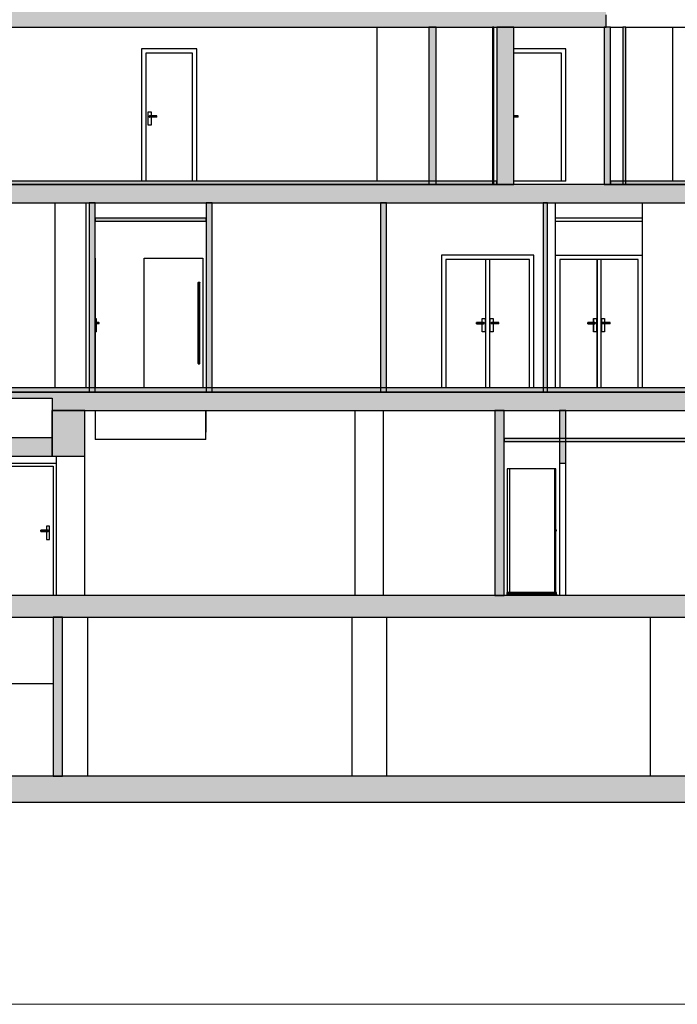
# Model space of a CAD drawing. Header units: metres. Extents: x -1 to 430, y -65 to 31.
# Tile 3 of 36: x 288 to 299, y -65 to -49. Entities that reach past the tile are written whole.
import ezdxf

# ---------------------------------------------------------------- set-up
doc = ezdxf.new("R2010")
doc.units = ezdxf.units.M
doc.linetypes.add('CONTINUA', pattern=[0])
doc.layers.add('+++++ CÀLCUL SECCIÓ E', color=7, linetype='CONTINUA', lineweight=25)

msp = doc.modelspace()

# ---------------------------------------------------------------- hatches: boundary and pattern name
at = {"layer": '+++++ CÀLCUL SECCIÓ E', "linetype": 'CONTINUA', "lineweight": 25, "true_color": 0xababab, "transparency": 33554687}
for points in [[(297.592, -49.09), (297.592, -48.79), (287.52, -48.79), (287.52, -49.09)], [(309.202, -51.64), (286.672, -51.64), (286.672, -51.94), (309.202, -51.94)], [(288.672, -55.01), (286.672, -55.01), (286.672, -55.11), (288.672, -55.11)], [(313.583, -55.01), (288.602, -55.01), (288.602, -55.31), (313.583, -55.31)], [(288.602, -55.75), (279.245, -55.75), (279.245, -56.05), (288.602, -56.05)], [(313.583, -58.31), (279.944, -58.31), (279.944, -58.66), (313.583, -58.66)], [(314.216, -61.24), (278.995, -61.24), (278.995, -61.66), (314.216, -61.66)]]:
    msp.add_hatch(color=253, dxfattribs=at).paths.add_polyline_path(points)
at = {"layer": '+++++ CÀLCUL SECCIÓ E', "linetype": 'CONTINUA', "lineweight": 25, "true_color": 0xa0a0a0, "transparency": 33554687}
for points in [[(294.837, -51.64), (294.837, -49.09), (294.717, -49.09), (294.717, -51.64)], [(295.773, -49.09), (295.748, -49.09), (295.748, -51.64), (295.773, -51.64)], [(296.093, -49.09), (295.82, -49.09), (295.82, -51.64), (296.093, -51.64)], [(297.662, -49.09), (297.562, -49.09), (297.562, -51.64), (297.662, -51.64)], [(297.912, -49.09), (297.862, -49.09), (297.862, -51.64), (297.912, -51.64)], [(289.302, -55.01), (289.302, -51.94), (289.202, -51.94), (289.202, -55.01)], [(291.202, -55.01), (291.202, -51.94), (291.102, -51.94), (291.102, -55.01)], [(294.032, -51.94), (293.932, -51.94), (293.932, -55.01), (294.032, -55.01)], [(296.642, -51.94), (296.572, -51.94), (296.572, -55.01), (296.642, -55.01)], [(289.132, -55.31), (288.602, -55.31), (288.602, -56.05), (289.132, -56.05)], [(295.938, -55.31), (295.788, -55.31), (295.788, -58.31), (295.938, -58.31)], [(296.838, -56.16), (296.938, -56.16), (296.938, -55.31), (296.838, -55.31)], [(288.772, -58.66), (288.622, -58.66), (288.622, -61.24), (288.772, -61.24)]]:
    msp.add_hatch(color=253, dxfattribs=at).paths.add_polyline_path(points)
at = {"layer": '+++++ CÀLCUL SECCIÓ E', "linetype": 'CONTINUA', "lineweight": 25, "transparency": 33554687}
for color, points in [(32, [(295.82, -51.59), (287.846, -51.59), (287.846, -51.64), (295.82, -51.64)]), (32, [(309.092, -51.59), (297.662, -51.59), (297.662, -51.64), (309.092, -51.64)]), (34, [(291.102, -52.19), (289.302, -52.19), (289.302, -52.24), (291.102, -52.24)]), (32, [(312.324, -54.94), (286.672, -54.94), (286.672, -55.01), (312.324, -55.01)]), (34, [(307.697, -55.76), (295.938, -55.76), (295.938, -55.81), (307.697, -55.81)])]:
    msp.add_hatch(color=color, dxfattribs=at).paths.add_polyline_path(points)

# ---------------------------------------------------------------- linework, layer by layer
at = {"layer": '+++++ CÀLCUL SECCIÓ E', "color": 7, "linetype": 'CONTINUA', "lineweight": 25, "transparency": 33554687}
for p, q in [((297.592, -49.09), (297.592, -48.89)), ((287.846, -49.09), (294.717, -49.09)), ((293.88, -51.59), (293.88, -49.09)), ((294.717, -49.09), (294.837, -49.09)), ((294.717, -49.09), (294.717, -51.64)), ((294.837, -49.09), (294.717, -49.09)), ((294.837, -49.09), (295.748, -49.09)), ((294.837, -51.64), (294.837, -49.09)), ((295.748, -49.09), (295.773, -49.09)), ((295.748, -49.09), (295.748, -51.64)), ((295.773, -49.09), (295.748, -49.09)), ((295.773, -49.09), (295.82, -49.09)), ((295.773, -51.64), (295.773, -49.09)), ((295.82, -49.09), (296.093, -49.09)), ((295.82, -49.09), (295.82, -51.64)), ((296.093, -49.09), (295.82, -49.09)), ((296.093, -49.09), (297.562, -49.09)), ((296.093, -51.64), (296.093, -49.09)), ((297.562, -49.09), (297.592, -49.09)), ((297.562, -49.09), (297.562, -51.64)), ((297.592, -49.09), (297.562, -49.09)), ((297.662, -49.09), (297.592, -49.09)), ((297.662, -49.09), (297.862, -49.09)), ((297.662, -51.64), (297.662, -49.09)), ((297.862, -49.09), (297.862, -51.64)), ((297.912, -49.09), (297.862, -49.09)), ((297.912, -49.09), (303.332, -49.09)), ((297.912, -51.64), (297.912, -49.09)), ((298.675, -51.59), (298.675, -49.09)), ((298.675, -51.59), (298.675, -49.09)), ((290.052, -49.44), (290.052, -51.59)), ((290.952, -49.44), (290.052, -49.44)), ((290.952, -51.59), (290.952, -49.44)), ((296.939, -49.44), (296.093, -49.44)), ((296.939, -51.59), (296.939, -49.44)), ((290.122, -49.51), (290.122, -51.59)), ((290.882, -49.51), (290.122, -49.51)), ((290.882, -51.59), (290.882, -49.51)), ((296.869, -49.51), (296.093, -49.51)), ((296.869, -51.59), (296.869, -49.51)), ((290.162, -50.68), (290.162, -50.465)), ((290.162, -50.465), (290.212, -50.465)), ((290.212, -50.465), (290.212, -50.53)), ((290.179, -50.535), (290.177, -50.54)), ((290.177, -50.54), (290.179, -50.545)), ((290.302, -50.54), (290.177, -50.54)), ((290.182, -50.531), (290.179, -50.535)), ((290.302, -50.535), (290.179, -50.535)), ((290.179, -50.545), (290.182, -50.549)), ((290.302, -50.545), (290.179, -50.545)), ((290.187, -50.53), (290.182, -50.531)), ((290.302, -50.531), (290.182, -50.531)), ((290.182, -50.549), (290.187, -50.55)), ((290.302, -50.549), (290.182, -50.549)), ((290.187, -50.53), (290.302, -50.53)), ((290.302, -50.55), (290.187, -50.55)), ((290.212, -50.55), (290.212, -50.68)), ((290.302, -50.531), (290.302, -50.53)), ((290.302, -50.535), (290.302, -50.531)), ((290.302, -50.54), (290.302, -50.535)), ((290.302, -50.545), (290.302, -50.54)), ((290.302, -50.549), (290.302, -50.545)), ((290.302, -50.55), (290.302, -50.549)), ((296.093, -50.53), (296.165, -50.53)), ((296.165, -50.531), (296.093, -50.531)), ((296.165, -50.535), (296.093, -50.535)), ((296.165, -50.54), (296.093, -50.54)), ((296.165, -50.545), (296.093, -50.545)), ((296.165, -50.549), (296.093, -50.549)), ((296.165, -50.55), (296.093, -50.55)), ((296.165, -50.531), (296.165, -50.53)), ((296.165, -50.535), (296.165, -50.531)), ((296.165, -50.54), (296.165, -50.535)), ((296.165, -50.545), (296.165, -50.54)), ((296.165, -50.549), (296.165, -50.545)), ((296.165, -50.55), (296.165, -50.549)), ((290.212, -50.68), (290.162, -50.68)), ((295.82, -51.59), (287.846, -51.59)), ((294.717, -51.64), (287.846, -51.64)), ((287.846, -51.64), (294.717, -51.64)), ((294.837, -51.64), (294.717, -51.64)), ((294.717, -51.64), (294.837, -51.64)), ((294.717, -51.64), (294.837, -51.64)), ((295.748, -51.64), (294.837, -51.64)), ((294.837, -51.64), (295.748, -51.64)), ((295.773, -51.64), (295.748, -51.64)), ((295.748, -51.64), (295.773, -51.64)), ((295.748, -51.64), (295.773, -51.64)), ((296.093, -51.64), (295.773, -51.64)), ((295.773, -51.64), (295.82, -51.64)), ((295.82, -51.64), (295.82, -51.59)), ((295.82, -51.64), (296.093, -51.64)), ((296.939, -51.59), (296.093, -51.59)), ((297.562, -51.64), (296.093, -51.64)), ((297.862, -51.64), (297.562, -51.64)), ((297.562, -51.64), (297.662, -51.64)), ((297.662, -51.59), (297.662, -51.64)), ((309.092, -51.59), (297.662, -51.59)), ((297.662, -51.64), (297.862, -51.64)), ((297.912, -51.64), (297.862, -51.64)), ((297.862, -51.64), (297.912, -51.64)), ((297.862, -51.64), (297.912, -51.64)), ((304.257, -51.64), (297.912, -51.64)), ((297.912, -51.64), (304.257, -51.64)), ((286.672, -51.94), (289.202, -51.94)), ((288.654, -54.94), (288.654, -51.94)), ((289.154, -54.94), (289.154, -51.94)), ((289.202, -51.94), (289.302, -51.94)), ((289.202, -51.94), (289.202, -55.01)), ((289.302, -51.94), (289.202, -51.94)), ((289.302, -51.94), (291.102, -51.94)), ((289.302, -52.19), (289.302, -51.94)), ((291.102, -51.94), (291.202, -51.94)), ((291.102, -51.94), (291.102, -52.19)), ((291.202, -51.94), (291.102, -51.94)), ((291.202, -51.94), (293.932, -51.94)), ((291.202, -55.01), (291.202, -51.94)), ((293.932, -51.94), (294.032, -51.94)), ((293.932, -51.94), (293.932, -55.01)), ((294.032, -51.94), (293.932, -51.94)), ((294.032, -51.94), (296.572, -51.94)), ((294.032, -55.01), (294.032, -51.94)), ((296.572, -51.94), (296.642, -51.94)), ((296.572, -51.94), (296.572, -55.01)), ((296.642, -51.94), (296.572, -51.94)), ((296.642, -51.94), (298.932, -51.94)), ((296.642, -55.01), (296.642, -51.94)), ((296.772, -54.94), (296.772, -51.94)), ((298.182, -54.94), (298.182, -51.94)), ((289.302, -52.19), (289.302, -52.24)), ((291.102, -52.19), (289.302, -52.19)), ((289.302, -52.24), (289.302, -52.19)), ((291.102, -52.24), (291.102, -52.19)), ((291.102, -52.19), (291.102, -52.24)), ((298.182, -52.19), (296.772, -52.19)), ((289.302, -52.24), (291.102, -52.24)), ((289.302, -55.01), (289.302, -52.24)), ((291.102, -52.24), (291.102, -55.01)), ((296.772, -52.24), (298.182, -52.24)), ((289.307, -52.84), (289.302, -52.84)), ((289.307, -54.94), (289.307, -52.84)), ((290.099, -54.94), (290.099, -52.84)), ((290.099, -52.84), (291.051, -52.84)), ((291.051, -52.84), (291.051, -54.94)), ((294.923, -52.79), (294.923, -54.94)), ((296.418, -52.79), (294.923, -52.79)), ((294.993, -52.86), (294.993, -54.94)), ((296.348, -52.86), (294.993, -52.86)), ((295.64, -54.94), (295.64, -52.86)), ((295.7, -52.86), (295.7, -54.94)), ((296.348, -54.94), (296.348, -52.86)), ((296.418, -54.94), (296.418, -52.79)), ((296.772, -52.79), (296.842, -52.79)), ((296.842, -52.79), (298.112, -52.79)), ((298.112, -52.86), (296.842, -52.86)), ((296.842, -52.86), (296.842, -54.94)), ((297.446, -52.86), (297.446, -54.94)), ((297.446, -54.94), (297.446, -52.86)), ((297.506, -52.86), (297.506, -54.94)), ((298.112, -52.79), (298.182, -52.79)), ((298.112, -54.94), (298.112, -52.86)), ((298.112, -54.94), (298.112, -52.86)), ((290.971, -53.24), (290.973, -53.233)), ((290.971, -53.24), (290.971, -54.54)), ((290.973, -53.233), (290.979, -53.227)), ((290.973, -54.547), (290.973, -53.233)), ((290.979, -53.227), (290.986, -53.225)), ((290.979, -54.553), (290.979, -53.227)), ((290.986, -54.555), (290.986, -53.225)), ((290.986, -53.225), (290.994, -53.227)), ((290.994, -54.553), (290.994, -53.227)), ((290.994, -53.227), (290.999, -53.233)), ((290.999, -54.547), (290.999, -53.233)), ((290.999, -53.233), (291.001, -53.24)), ((291.001, -54.54), (291.001, -53.24)), ((289.307, -53.815), (289.317, -53.815)), ((289.317, -53.815), (289.317, -54.03)), ((295.58, -53.88), (295.58, -53.815)), ((295.58, -53.815), (295.63, -53.815)), ((295.63, -53.815), (295.63, -54.03)), ((295.711, -54.03), (295.711, -53.815)), ((295.711, -53.815), (295.761, -53.815)), ((295.761, -53.815), (295.761, -53.88)), ((297.386, -53.815), (297.386, -53.88)), ((297.386, -53.815), (297.386, -53.815)), ((297.386, -53.88), (297.386, -53.815)), ((297.386, -53.815), (297.436, -53.815)), ((297.436, -53.815), (297.436, -54.03)), ((297.517, -53.815), (297.517, -54.03)), ((297.517, -53.815), (297.517, -53.815)), ((297.517, -54.03), (297.517, -53.815)), ((297.517, -53.815), (297.567, -53.815)), ((297.567, -53.815), (297.567, -53.88)), ((289.317, -53.88), (289.357, -53.88)), ((289.352, -53.881), (289.317, -53.881)), ((289.348, -53.885), (289.317, -53.885)), ((289.347, -53.89), (289.317, -53.89)), ((289.348, -53.895), (289.317, -53.895)), ((289.352, -53.899), (289.317, -53.899)), ((289.357, -53.9), (289.317, -53.9)), ((289.348, -53.885), (289.347, -53.89)), ((289.347, -53.89), (289.348, -53.895)), ((289.352, -53.881), (289.348, -53.885)), ((289.348, -53.895), (289.352, -53.899)), ((289.357, -53.88), (289.352, -53.881)), ((289.352, -53.899), (289.357, -53.9)), ((289.362, -53.881), (289.357, -53.88)), ((289.357, -53.9), (289.362, -53.899)), ((289.365, -53.885), (289.362, -53.881)), ((289.362, -53.899), (289.365, -53.895)), ((289.367, -53.89), (289.365, -53.885)), ((289.365, -53.895), (289.367, -53.89)), ((295.49, -53.881), (295.49, -53.88)), ((295.605, -53.88), (295.49, -53.88)), ((295.49, -53.885), (295.49, -53.881)), ((295.49, -53.881), (295.61, -53.881)), ((295.49, -53.89), (295.49, -53.885)), ((295.49, -53.885), (295.613, -53.885)), ((295.49, -53.895), (295.49, -53.89)), ((295.49, -53.89), (295.615, -53.89)), ((295.49, -53.899), (295.49, -53.895)), ((295.49, -53.895), (295.613, -53.895)), ((295.49, -53.9), (295.49, -53.899)), ((295.49, -53.899), (295.61, -53.899)), ((295.49, -53.9), (295.605, -53.9)), ((295.58, -54.03), (295.58, -53.9)), ((295.605, -53.88), (295.61, -53.881)), ((295.61, -53.899), (295.605, -53.9)), ((295.61, -53.881), (295.613, -53.885)), ((295.613, -53.895), (295.61, -53.899)), ((295.613, -53.885), (295.615, -53.89)), ((295.615, -53.89), (295.613, -53.895)), ((295.727, -53.885), (295.726, -53.89)), ((295.726, -53.89), (295.727, -53.895)), ((295.851, -53.89), (295.726, -53.89)), ((295.731, -53.881), (295.727, -53.885)), ((295.851, -53.885), (295.727, -53.885)), ((295.727, -53.895), (295.731, -53.899)), ((295.851, -53.895), (295.727, -53.895)), ((295.736, -53.88), (295.731, -53.881)), ((295.851, -53.881), (295.731, -53.881)), ((295.731, -53.899), (295.736, -53.9)), ((295.851, -53.899), (295.731, -53.899)), ((295.736, -53.88), (295.851, -53.88)), ((295.851, -53.9), (295.736, -53.9)), ((295.761, -53.9), (295.761, -54.03)), ((295.851, -53.881), (295.851, -53.88)), ((295.851, -53.885), (295.851, -53.881)), ((295.851, -53.89), (295.851, -53.885)), ((295.851, -53.895), (295.851, -53.89)), ((295.851, -53.899), (295.851, -53.895)), ((295.851, -53.9), (295.851, -53.899)), ((297.296, -53.881), (297.296, -53.885)), ((297.296, -53.885), (297.296, -53.89)), ((297.296, -53.89), (297.296, -53.895)), ((297.296, -53.895), (297.296, -53.899)), ((297.296, -53.88), (297.296, -53.881)), ((297.296, -53.881), (297.296, -53.88)), ((297.412, -53.88), (297.296, -53.88)), ((297.296, -53.885), (297.296, -53.881)), ((297.296, -53.881), (297.417, -53.881)), ((297.296, -53.89), (297.296, -53.885)), ((297.296, -53.885), (297.42, -53.885)), ((297.296, -53.895), (297.296, -53.89)), ((297.296, -53.89), (297.422, -53.89)), ((297.296, -53.899), (297.296, -53.895)), ((297.296, -53.895), (297.42, -53.895)), ((297.296, -53.899), (297.296, -53.9)), ((297.296, -53.9), (297.296, -53.899)), ((297.296, -53.899), (297.417, -53.899)), ((297.296, -53.9), (297.412, -53.9)), ((297.386, -53.9), (297.386, -54.03)), ((297.386, -54.03), (297.386, -53.9)), ((297.412, -53.88), (297.417, -53.881)), ((297.417, -53.899), (297.412, -53.9)), ((297.417, -53.881), (297.42, -53.885)), ((297.42, -53.895), (297.417, -53.899)), ((297.42, -53.885), (297.422, -53.89)), ((297.422, -53.89), (297.42, -53.895)), ((297.534, -53.885), (297.532, -53.89)), ((297.533, -53.89), (297.532, -53.89)), ((297.532, -53.89), (297.534, -53.895)), ((297.534, -53.885), (297.533, -53.89)), ((297.533, -53.89), (297.534, -53.895)), ((297.658, -53.89), (297.533, -53.89)), ((297.537, -53.881), (297.534, -53.885)), ((297.538, -53.881), (297.534, -53.885)), ((297.534, -53.885), (297.534, -53.885)), ((297.658, -53.885), (297.534, -53.885)), ((297.534, -53.895), (297.534, -53.895)), ((297.534, -53.895), (297.537, -53.899)), ((297.534, -53.895), (297.538, -53.899)), ((297.658, -53.895), (297.534, -53.895)), ((297.542, -53.88), (297.537, -53.881)), ((297.538, -53.881), (297.537, -53.881)), ((297.538, -53.899), (297.537, -53.899)), ((297.537, -53.899), (297.542, -53.9)), ((297.658, -53.881), (297.538, -53.881)), ((297.658, -53.899), (297.538, -53.899)), ((297.542, -53.88), (297.543, -53.88)), ((297.543, -53.9), (297.542, -53.9)), ((297.543, -53.88), (297.658, -53.88)), ((297.658, -53.9), (297.543, -53.9)), ((297.567, -53.9), (297.567, -54.03)), ((297.658, -53.881), (297.658, -53.88)), ((297.658, -53.885), (297.658, -53.881)), ((297.658, -53.89), (297.658, -53.885)), ((297.658, -53.895), (297.658, -53.89)), ((297.658, -53.899), (297.658, -53.895)), ((297.658, -53.9), (297.658, -53.899)), ((289.307, -54.03), (289.317, -54.03)), ((295.63, -54.03), (295.58, -54.03)), ((295.761, -54.03), (295.711, -54.03)), ((297.386, -54.03), (297.386, -54.03)), ((297.436, -54.03), (297.386, -54.03)), ((297.517, -54.03), (297.517, -54.03)), ((297.567, -54.03), (297.517, -54.03)), ((290.971, -54.54), (290.973, -54.547)), ((290.973, -54.547), (290.979, -54.553)), ((290.979, -54.553), (290.986, -54.555)), ((290.986, -54.555), (290.994, -54.553)), ((290.994, -54.553), (290.999, -54.547)), ((290.999, -54.547), (291.001, -54.54)), ((312.324, -54.94), (286.672, -54.94)), ((286.672, -55.01), (288.602, -55.01)), ((288.602, -55.01), (286.672, -55.01)), ((288.672, -55.01), (288.602, -55.01)), ((288.602, -55.01), (288.672, -55.01)), ((288.672, -55.01), (288.602, -55.01)), ((289.202, -55.01), (288.672, -55.01)), ((288.672, -55.01), (289.202, -55.01)), ((289.302, -55.01), (289.202, -55.01)), ((289.202, -55.01), (289.302, -55.01)), ((289.202, -55.01), (289.302, -55.01)), ((291.102, -55.01), (289.302, -55.01)), ((289.302, -55.01), (291.102, -55.01)), ((291.202, -55.01), (291.102, -55.01)), ((291.102, -55.01), (291.202, -55.01)), ((291.102, -55.01), (291.202, -55.01)), ((293.932, -55.01), (291.202, -55.01)), ((291.202, -55.01), (293.932, -55.01)), ((294.032, -55.01), (293.932, -55.01)), ((293.932, -55.01), (294.032, -55.01)), ((293.932, -55.01), (294.032, -55.01)), ((296.572, -55.01), (294.032, -55.01)), ((294.032, -55.01), (296.572, -55.01)), ((296.642, -55.01), (296.572, -55.01)), ((296.572, -55.01), (296.642, -55.01)), ((296.572, -55.01), (296.642, -55.01)), ((298.932, -55.01), (296.642, -55.01)), ((296.642, -55.01), (298.932, -55.01)), ((286.672, -55.11), (288.602, -55.11)), ((288.602, -55.11), (288.602, -55.31)), ((288.602, -55.31), (289.132, -55.31)), ((288.602, -55.31), (288.602, -56.05)), ((289.132, -55.31), (288.602, -55.31)), ((288.602, -56.05), (288.602, -55.31)), ((289.132, -55.31), (295.788, -55.31)), ((289.132, -56.05), (289.132, -55.31)), ((289.132, -58.31), (289.132, -55.31)), ((289.3, -55.31), (289.3, -55.779)), ((291.1, -55.779), (291.1, -55.31)), ((291.102, -55.66), (291.102, -55.31)), ((291.104, -55.66), (291.104, -55.31)), ((293.522, -58.31), (293.522, -55.31)), ((293.982, -58.31), (293.982, -55.31)), ((295.788, -55.31), (295.938, -55.31)), ((295.788, -55.31), (295.788, -58.31)), ((295.938, -55.31), (295.788, -55.31)), ((295.938, -55.31), (296.838, -55.31)), ((295.938, -55.76), (295.938, -55.31)), ((296.838, -55.31), (296.938, -55.31)), ((296.838, -55.31), (296.838, -56.16)), ((296.938, -55.31), (296.838, -55.31)), ((296.938, -55.31), (300.352, -55.31)), ((296.938, -56.16), (296.938, -55.31)), ((291.104, -55.66), (291.1, -55.66)), ((288.602, -55.75), (286.852, -55.75)), ((288.602, -56.05), (288.602, -55.75)), ((289.304, -55.779), (289.3, -55.779)), ((291.1, -55.779), (289.304, -55.779)), ((295.938, -55.76), (295.938, -55.81)), ((307.697, -55.76), (295.938, -55.76)), ((295.938, -55.81), (295.938, -55.76)), ((295.938, -55.81), (307.697, -55.81)), ((295.938, -58.31), (295.938, -55.81)), ((279.245, -56.05), (288.602, -56.05)), ((288.602, -56.05), (289.132, -56.05)), ((288.672, -58.31), (288.672, -56.05)), ((287.802, -56.21), (288.622, -56.21)), ((287.822, -56.16), (288.602, -56.16)), ((288.602, -56.16), (288.672, -56.16)), ((288.622, -56.21), (288.622, -58.31)), ((296.838, -56.16), (296.838, -58.31)), ((296.838, -56.16), (296.938, -56.16)), ((296.938, -58.31), (296.938, -56.16)), ((295.987, -56.255), (295.987, -58.255)), ((296.023, -56.255), (295.987, -56.255)), ((296.759, -56.255), (296.023, -56.255)), ((296.023, -56.255), (296.023, -58.255)), ((296.759, -58.255), (296.759, -56.255)), ((296.779, -56.255), (296.759, -56.255)), ((296.779, -58.255), (296.779, -56.255)), ((288.422, -57.251), (288.422, -57.25)), ((288.537, -57.25), (288.422, -57.25)), ((288.422, -57.255), (288.422, -57.251)), ((288.422, -57.251), (288.542, -57.251)), ((288.422, -57.26), (288.422, -57.255)), ((288.422, -57.255), (288.545, -57.255)), ((288.422, -57.265), (288.422, -57.26)), ((288.422, -57.26), (288.547, -57.26)), ((288.422, -57.269), (288.422, -57.265)), ((288.422, -57.265), (288.545, -57.265)), ((288.422, -57.27), (288.422, -57.269)), ((288.422, -57.269), (288.542, -57.269)), ((288.422, -57.27), (288.537, -57.27)), ((288.512, -57.185), (288.512, -57.25)), ((288.562, -57.185), (288.512, -57.185)), ((288.512, -57.27), (288.512, -57.4)), ((288.537, -57.25), (288.542, -57.251)), ((288.542, -57.269), (288.537, -57.27)), ((288.542, -57.251), (288.545, -57.255)), ((288.545, -57.265), (288.542, -57.269)), ((288.545, -57.255), (288.547, -57.26)), ((288.547, -57.26), (288.545, -57.265)), ((288.562, -57.4), (288.562, -57.185)), ((296.786, -57.249), (296.779, -57.249)), ((296.786, -57.261), (296.779, -57.261)), ((296.786, -57.243), (296.786, -57.242)), ((296.79, -57.242), (296.786, -57.242)), ((296.786, -57.244), (296.786, -57.243)), ((296.786, -57.243), (296.786, -57.243)), ((296.786, -57.245), (296.786, -57.244)), ((296.786, -57.247), (296.786, -57.245)), ((296.786, -57.249), (296.786, -57.247)), ((296.786, -57.251), (296.786, -57.249)), ((296.786, -57.253), (296.786, -57.251)), ((296.786, -57.255), (296.786, -57.253)), ((296.786, -57.257), (296.786, -57.255)), ((296.786, -57.259), (296.786, -57.257)), ((296.786, -57.261), (296.786, -57.259)), ((296.786, -57.263), (296.786, -57.261)), ((296.786, -57.264), (296.786, -57.263)), ((296.786, -57.266), (296.786, -57.264)), ((296.786, -57.267), (296.786, -57.266)), ((296.786, -57.267), (296.786, -57.267)), ((296.786, -57.267), (296.786, -57.267)), ((296.79, -57.267), (296.786, -57.267)), ((296.79, -57.243), (296.79, -57.242)), ((296.79, -57.243), (296.79, -57.243)), ((296.79, -57.244), (296.79, -57.243)), ((296.79, -57.245), (296.79, -57.244)), ((296.79, -57.247), (296.79, -57.245)), ((296.79, -57.249), (296.79, -57.247)), ((296.79, -57.251), (296.79, -57.249)), ((296.79, -57.253), (296.79, -57.251)), ((296.79, -57.255), (296.79, -57.253)), ((296.79, -57.257), (296.79, -57.255)), ((296.79, -57.259), (296.79, -57.257)), ((296.79, -57.261), (296.79, -57.259)), ((296.79, -57.263), (296.79, -57.261)), ((296.79, -57.264), (296.79, -57.263)), ((296.79, -57.266), (296.79, -57.264)), ((296.79, -57.267), (296.79, -57.266)), ((296.79, -57.267), (296.79, -57.267)), ((296.79, -57.267), (296.79, -57.267)), ((288.512, -57.4), (288.562, -57.4)), ((295.987, -58.255), (296.023, -58.255)), ((295.987, -58.265), (295.988, -58.261)), ((295.987, -58.284), (295.987, -58.265)), ((295.988, -58.284), (295.987, -58.284)), ((295.99, -58.287), (295.987, -58.284)), ((295.987, -58.29), (295.99, -58.287)), ((295.987, -58.31), (295.987, -58.29)), ((295.988, -58.29), (295.987, -58.29)), ((295.988, -58.261), (295.99, -58.258)), ((295.99, -58.284), (295.988, -58.284)), ((295.99, -58.29), (295.988, -58.29)), ((295.99, -58.258), (295.993, -58.256)), ((295.991, -58.258), (295.99, -58.258)), ((295.99, -58.284), (295.993, -58.284)), ((295.991, -58.287), (295.99, -58.287)), ((295.991, -58.287), (295.99, -58.287)), ((295.993, -58.29), (295.99, -58.29)), ((295.992, -58.258), (295.991, -58.258)), ((295.992, -58.258), (295.991, -58.261)), ((295.992, -58.287), (295.991, -58.287)), ((295.992, -58.287), (295.991, -58.287)), ((295.992, -58.258), (295.994, -58.256)), ((295.994, -58.258), (295.992, -58.258)), ((295.994, -58.287), (295.992, -58.287)), ((295.994, -58.287), (295.992, -58.287)), ((295.993, -58.256), (295.997, -58.255)), ((295.993, -58.256), (295.994, -58.256)), ((295.993, -58.284), (295.997, -58.284)), ((295.993, -58.29), (295.997, -58.29)), ((295.994, -58.256), (295.996, -58.256)), ((295.997, -58.258), (295.994, -58.258)), ((295.997, -58.287), (295.994, -58.287)), ((295.997, -58.287), (295.994, -58.287)), ((296.387, -58.284), (295.997, -58.284)), ((296.487, -58.287), (295.997, -58.287)), ((296.387, -58.287), (295.997, -58.287)), ((295.997, -58.29), (296.487, -58.29)), ((296.023, -58.255), (296.759, -58.255)), ((296.777, -58.284), (296.387, -58.284)), ((296.777, -58.287), (296.387, -58.287)), ((296.777, -58.287), (296.487, -58.287)), ((296.487, -58.29), (296.777, -58.29)), ((296.759, -58.255), (296.779, -58.255)), ((296.781, -58.256), (296.777, -58.255)), ((296.78, -58.258), (296.777, -58.258)), ((296.781, -58.284), (296.777, -58.284)), ((296.78, -58.287), (296.777, -58.287)), ((296.78, -58.287), (296.777, -58.287)), ((296.777, -58.29), (296.781, -58.29)), ((296.778, -58.256), (296.78, -58.256)), ((296.78, -58.256), (296.781, -58.256)), ((296.782, -58.258), (296.78, -58.256)), ((296.782, -58.258), (296.78, -58.258)), ((296.782, -58.287), (296.78, -58.287)), ((296.782, -58.287), (296.78, -58.287)), ((296.784, -58.258), (296.781, -58.256)), ((296.784, -58.284), (296.781, -58.284)), ((296.781, -58.29), (296.784, -58.29)), ((296.783, -58.261), (296.782, -58.258)), ((296.783, -58.258), (296.782, -58.258)), ((296.783, -58.287), (296.782, -58.287)), ((296.783, -58.287), (296.782, -58.287)), ((296.784, -58.287), (296.783, -58.287)), ((296.784, -58.287), (296.783, -58.287)), ((296.786, -58.261), (296.784, -58.258)), ((296.786, -58.284), (296.784, -58.284)), ((296.784, -58.287), (296.787, -58.284)), ((296.784, -58.287), (296.787, -58.29)), ((296.784, -58.29), (296.786, -58.29)), ((296.787, -58.265), (296.786, -58.261)), ((296.787, -58.284), (296.786, -58.284)), ((296.786, -58.29), (296.787, -58.29)), ((296.787, -58.284), (296.787, -58.265)), ((296.787, -58.29), (296.787, -58.31)), ((295.788, -58.31), (279.944, -58.31)), ((295.938, -58.31), (295.788, -58.31)), ((295.788, -58.31), (295.938, -58.31)), ((300.352, -58.31), (295.938, -58.31)), ((284.512, -58.66), (288.622, -58.66)), ((288.622, -58.66), (288.772, -58.66)), ((288.622, -58.66), (288.622, -61.24)), ((288.772, -58.66), (288.622, -58.66)), ((288.772, -58.66), (308.79, -58.66)), ((288.772, -61.24), (288.772, -58.66)), ((289.182, -61.24), (289.182, -58.66)), ((293.474, -61.24), (293.474, -58.66)), ((294.034, -61.24), (294.034, -58.66)), ((298.312, -61.24), (298.312, -58.66)), ((288.622, -59.74), (284.524, -59.74)), ((288.622, -61.24), (284.512, -61.24)), ((288.622, -61.24), (288.772, -61.24)), ((288.772, -61.24), (288.622, -61.24)), ((308.79, -61.24), (288.772, -61.24)), ((278.995, -61.66), (314.216, -61.66))]:
    msp.add_line(p, q, dxfattribs=at)
at = {"layer": '+++++ CÀLCUL SECCIÓ E', "color": 52, "linetype": 'CONTINUA', "lineweight": 13, "transparency": 33554687}
for p, q in [((322.847, -64.94), (270.467, -64.94)), ((270.467, -64.94), (322.847, -64.94))]:
    msp.add_line(p, q, dxfattribs=at)

doc.saveas('drawing.dxf')
